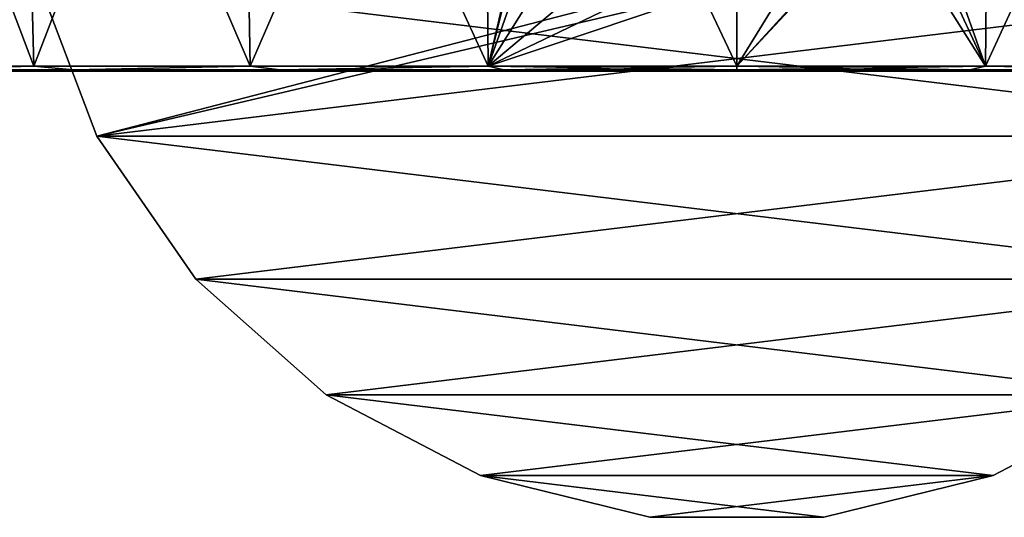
# Model space of a CAD drawing. Header units: millimetres. Extents: x -67 to 67, y -25 to 255.
# Tile 2 of 19: x -40 to 15, y -25 to 3. Entities that reach past the tile are written whole.
import ezdxf

# ---------------------------------------------------------------- set-up
doc = ezdxf.new("R2010")
doc.units = ezdxf.units.MM
doc.header["$LTSCALE"] = 65.185185
for name, color, linetype in [('42', 7, 'CONTINUOUS'), ('44', 7, 'CONTINUOUS'), ('45', 7, 'CONTINUOUS'), ('49', 7, 'CONTINUOUS'), ('50', 7, 'CONTINUOUS'), ('51', 7, 'CONTINUOUS'), ('52', 7, 'CONTINUOUS'), ('53', 7, 'CONTINUOUS')]:
    doc.layers.add(name, color=color, linetype=linetype)

msp = doc.modelspace()

# ---------------------------------------------------------------- linework, layer by layer
at = {"layer": '42', "color": 2, "linetype": 'Continuous'}
for points in [[(-62.677, 0, -20.365), (65.542, 0, -6.889), (-65.542, 0, -6.889), (-62.677, 0, -20.365)], [(-65.542, 0, -6.889), (65.542, 0, 6.889), (-65.542, 0, 6.889), (-65.542, 0, -6.889)], [(65.542, 0, -6.889), (65.542, 0, 6.889), (-65.542, 0, -6.889), (65.542, 0, -6.889)], [(-65.542, 0, 6.889), (62.677, 0, 20.365), (-62.677, 0, 20.365), (-65.542, 0, 6.889)], [(65.542, 0, 6.889), (62.677, 0, 20.365), (-65.542, 0, 6.889), (65.542, 0, 6.889)], [(62.677, 0, -20.365), (65.542, 0, -6.889), (-62.677, 0, -20.365), (62.677, 0, -20.365)], [(-62.677, 0, 20.365), (57.074, 0, 32.952), (-57.074, 0, 32.952), (-62.677, 0, 20.365)], [(62.677, 0, 20.365), (57.074, 0, 32.952), (-62.677, 0, 20.365), (62.677, 0, 20.365)], [(-57.074, 0, -32.952), (62.677, 0, -20.365), (-62.677, 0, -20.365), (-57.074, 0, -32.952)], [(57.074, 0, -32.952), (62.677, 0, -20.365), (-57.074, 0, -32.952), (57.074, 0, -32.952)], [(-48.975, 0, -44.098), (57.074, 0, -32.952), (-57.074, 0, -32.952), (-48.975, 0, -44.098)], [(-57.074, 0, 32.952), (48.975, 0, 44.098), (-48.975, 0, 44.098), (-57.074, 0, 32.952)], [(57.074, 0, 32.952), (48.975, 0, 44.098), (-57.074, 0, 32.952), (57.074, 0, 32.952)], [(48.975, 0, -44.098), (57.074, 0, -32.952), (-48.975, 0, -44.098), (48.975, 0, -44.098)], [(-38.737, 0, -53.317), (48.975, 0, -44.098), (-48.975, 0, -44.098), (-38.737, 0, -53.317)], [(48.975, 0, 44.098), (38.737, 0, 53.317), (-48.975, 0, 44.098), (48.975, 0, 44.098)], [(-48.975, 0, 44.098), (38.737, 0, 53.317), (-38.737, 0, 53.317), (-48.975, 0, 44.098)], [(38.737, 0, -53.317), (48.975, 0, -44.098), (-38.737, 0, -53.317), (38.737, 0, -53.317)], [(-26.805, 0, -60.206), (38.737, 0, -53.317), (-38.737, 0, -53.317), (-26.805, 0, -60.206)], [(38.737, 0, 53.317), (26.805, 0, 60.206), (-38.737, 0, 53.317), (38.737, 0, 53.317)], [(-38.737, 0, 53.317), (26.805, 0, 60.206), (-26.805, 0, 60.206), (-38.737, 0, 53.317)], [(26.805, 0, -60.206), (38.737, 0, -53.317), (-26.805, 0, -60.206), (26.805, 0, -60.206)], [(-13.702, 0, -64.463), (26.805, 0, -60.206), (-26.805, 0, -60.206), (-13.702, 0, -64.463)], [(-26.805, 0, 60.206), (13.702, 0, 64.463), (-13.702, 0, 64.463), (-26.805, 0, 60.206)], [(26.805, 0, 60.206), (13.702, 0, 64.463), (-26.805, 0, 60.206), (26.805, 0, 60.206)], [(13.702, 0, -64.463), (26.805, 0, -60.206), (-13.702, 0, -64.463), (13.702, 0, -64.463)], [(0, 0, -65.903), (13.702, 0, -64.463), (-13.702, 0, -64.463), (0, 0, -65.903)], [(13.702, 0, 64.463), (0, 0, 65.903), (-13.702, 0, 64.463), (13.702, 0, 64.463)]]:
    msp.add_3dface(points, dxfattribs=at)
at = {"layer": '44', "color": 2, "linetype": 'Continuous'}
for points in [[(-39.676, 30, 54.609), (-50.162, 30, 45.166), (-38.913, 0.287, 53.559), (-39.676, 30, 54.609)], [(-50.162, 30, -45.166), (-39.676, 30, -54.609), (-49.198, 0.287, -44.298), (-50.162, 30, -45.166)], [(-38.913, 0.287, 53.559), (-50.162, 30, 45.166), (-49.198, 0.287, 44.298), (-38.913, 0.287, 53.559)], [(-49.198, 0.287, -44.298), (-39.676, 30, -54.609), (-38.913, 0.287, -53.559), (-49.198, 0.287, -44.298)], [(-26.927, 0.287, 60.479), (-39.676, 30, 54.609), (-38.913, 0.287, 53.559), (-26.927, 0.287, 60.479)], [(-39.676, 30, -54.609), (-27.455, 30, -61.664), (-38.913, 0.287, -53.559), (-39.676, 30, -54.609)], [(-27.455, 30, 61.664), (-39.676, 30, 54.609), (-26.927, 0.287, 60.479), (-27.455, 30, 61.664)], [(-38.913, 0.287, -53.559), (-27.455, 30, -61.664), (-26.927, 0.287, -60.479), (-38.913, 0.287, -53.559)], [(-13.764, 0.287, 64.756), (-27.455, 30, 61.664), (-26.927, 0.287, 60.479), (-13.764, 0.287, 64.756)], [(-27.455, 30, -61.664), (-14.034, 30, -66.025), (-26.927, 0.287, -60.479), (-27.455, 30, -61.664)], [(-14.034, 30, 66.025), (-27.455, 30, 61.664), (-13.764, 0.287, 64.756), (-14.034, 30, 66.025)], [(-26.927, 0.287, -60.479), (-14.034, 30, -66.025), (-13.764, 0.287, -64.756), (-26.927, 0.287, -60.479)], [(-14.034, 30, -66.025), (-9.632, 18.101, -66.284), (-13.764, 0.287, -64.756), (-14.034, 30, -66.025)], [(0, 0.287, 66.203), (-14.034, 30, 66.025), (-13.764, 0.287, 64.756), (0, 0.287, 66.203)], [(0, 30, 67.5), (-14.034, 30, 66.025), (0, 0.287, 66.203), (0, 30, 67.5)], [(-9.632, 18.101, -66.284), (-10.128, 15, -66.073), (-13.764, 0.287, -64.756), (-9.632, 18.101, -66.284)], [(-13.764, 0.287, -64.756), (-10.128, 15, -66.073), (-9.643, 11.893, -66.009), (-13.764, 0.287, -64.756)], [(-8.218, 9.081, -66.078), (-13.764, 0.287, -64.756), (-9.643, 11.893, -66.009), (-8.218, 9.081, -66.078)], [(-5.979, 6.834, -66.219), (-13.764, 0.287, -64.756), (-8.218, 9.081, -66.078), (-5.979, 6.834, -66.219)], [(-3.142, 5.385, -66.351), (-13.764, 0.287, -64.756), (-5.979, 6.834, -66.219), (-3.142, 5.385, -66.351)], [(0, 4.887, -66.404), (-13.764, 0.287, -64.756), (-3.142, 5.385, -66.351), (0, 4.887, -66.404)], [(0, 0.287, -66.203), (-13.764, 0.287, -64.756), (0, 4.887, -66.404), (0, 0.287, -66.203)]]:
    msp.add_3dface(points, dxfattribs=at)
at = {"layer": '45', "color": 2, "linetype": 'Continuous'}
for points in [[(0, 30, 67.5), (0, 0.287, 66.203), (13.764, 0.287, 64.756), (0, 30, 67.5)], [(14.034, 30, 66.025), (0, 30, 67.5), (13.764, 0.287, 64.756), (14.034, 30, 66.025)], [(9.643, 11.893, -66.009), (14.034, 30, -66.025), (13.764, 0.287, -64.756), (9.643, 11.893, -66.009)], [(26.927, 0.287, 60.479), (14.034, 30, 66.025), (13.764, 0.287, 64.756), (26.927, 0.287, 60.479)], [(13.764, 0.287, -64.756), (27.455, 30, -61.664), (26.927, 0.287, -60.479), (13.764, 0.287, -64.756)], [(14.034, 30, -66.025), (27.455, 30, -61.664), (13.764, 0.287, -64.756), (14.034, 30, -66.025)], [(27.455, 30, 61.664), (14.034, 30, 66.025), (26.927, 0.287, 60.479), (27.455, 30, 61.664)], [(8.218, 9.081, -66.078), (9.643, 11.893, -66.009), (13.764, 0.287, -64.756), (8.218, 9.081, -66.078)], [(8.218, 9.081, -66.078), (0, 0.287, -66.203), (5.979, 6.834, -66.219), (8.218, 9.081, -66.078)], [(0, 0.287, -66.203), (8.218, 9.081, -66.078), (13.764, 0.287, -64.756), (0, 0.287, -66.203)], [(5.979, 6.834, -66.219), (0, 0.287, -66.203), (3.142, 5.385, -66.351), (5.979, 6.834, -66.219)], [(0, 0.287, -66.203), (0, 4.887, -66.404), (3.142, 5.385, -66.351), (0, 0.287, -66.203)]]:
    msp.add_3dface(points, dxfattribs=at)
at = {"layer": '49', "linetype": 'Continuous'}
for points in [[(0, 0.287, -66.203), (13.764, 0.287, -64.756), (0, 0.083, -66.11), (0, 0.287, -66.203)], [(13.764, 0.287, -64.756), (12.898, 0.083, -64.84), (0, 0.083, -66.11), (13.764, 0.287, -64.756)], [(13.764, 0.287, 64.756), (0, 0.287, 66.203), (12.898, 0.083, 64.84), (13.764, 0.287, 64.756)], [(0, 0.287, 66.203), (0, 0.083, 66.11), (12.898, 0.083, 64.84), (0, 0.287, 66.203)], [(0, 0.083, 66.11), (13.702, 0, 64.463), (12.898, 0.083, 64.84), (0, 0.083, 66.11)], [(0, 0, 65.903), (13.702, 0, 64.463), (0, 0.083, 66.11), (0, 0, 65.903)], [(13.702, 0, -64.463), (0, 0, -65.903), (12.898, 0.083, -64.84), (13.702, 0, -64.463)], [(12.898, 0.083, -64.84), (0, 0, -65.903), (0, 0.083, -66.11), (12.898, 0.083, -64.84)], [(13.764, 0.287, -64.756), (25.299, 0.083, -61.078), (12.898, 0.083, -64.84), (13.764, 0.287, -64.756)], [(13.764, 0.287, 64.756), (12.898, 0.083, 64.84), (25.299, 0.083, 61.078), (13.764, 0.287, 64.756)], [(12.898, 0.083, 64.84), (13.702, 0, 64.463), (25.299, 0.083, 61.078), (12.898, 0.083, 64.84)], [(25.299, 0.083, -61.078), (13.702, 0, -64.463), (12.898, 0.083, -64.84), (25.299, 0.083, -61.078)], [(13.702, 0, 64.463), (26.805, 0, 60.206), (25.299, 0.083, 61.078), (13.702, 0, 64.463)], [(26.805, 0, -60.206), (13.702, 0, -64.463), (25.299, 0.083, -61.078), (26.805, 0, -60.206)], [(13.764, 0.287, -64.756), (26.927, 0.287, -60.479), (25.299, 0.083, -61.078), (13.764, 0.287, -64.756)], [(26.927, 0.287, 60.479), (13.764, 0.287, 64.756), (25.299, 0.083, 61.078), (26.927, 0.287, 60.479)]]:
    msp.add_3dface(points, dxfattribs=at)
at = {"layer": '50', "linetype": 'Continuous'}
for points in [[(-49.198, 0.287, -44.298), (-38.913, 0.287, -53.559), (-46.747, 0.083, -46.747), (-49.198, 0.287, -44.298)], [(-38.913, 0.287, 53.559), (-49.198, 0.287, 44.298), (-46.747, 0.083, 46.747), (-38.913, 0.287, 53.559)], [(-38.737, 0, -53.317), (-48.975, 0, -44.098), (-46.747, 0.083, -46.747), (-38.737, 0, -53.317)], [(-48.975, 0, 44.098), (-38.737, 0, 53.317), (-46.747, 0.083, 46.747), (-48.975, 0, 44.098)], [(-38.913, 0.287, -53.559), (-36.729, 0.083, -54.969), (-46.747, 0.083, -46.747), (-38.913, 0.287, -53.559)], [(-38.913, 0.287, 53.559), (-46.747, 0.083, 46.747), (-36.729, 0.083, 54.969), (-38.913, 0.287, 53.559)], [(-46.747, 0.083, 46.747), (-38.737, 0, 53.317), (-36.729, 0.083, 54.969), (-46.747, 0.083, 46.747)], [(-36.729, 0.083, -54.969), (-38.737, 0, -53.317), (-46.747, 0.083, -46.747), (-36.729, 0.083, -54.969)], [(-38.913, 0.287, -53.559), (-26.927, 0.287, -60.479), (-36.729, 0.083, -54.969), (-38.913, 0.287, -53.559)], [(-26.927, 0.287, 60.479), (-38.913, 0.287, 53.559), (-36.729, 0.083, 54.969), (-26.927, 0.287, 60.479)], [(-26.805, 0, -60.206), (-38.737, 0, -53.317), (-36.729, 0.083, -54.969), (-26.805, 0, -60.206)], [(-38.737, 0, 53.317), (-26.805, 0, 60.206), (-36.729, 0.083, 54.969), (-38.737, 0, 53.317)], [(-26.927, 0.287, -60.479), (-25.299, 0.083, -61.078), (-36.729, 0.083, -54.969), (-26.927, 0.287, -60.479)], [(-26.927, 0.287, 60.479), (-36.729, 0.083, 54.969), (-25.299, 0.083, 61.078), (-26.927, 0.287, 60.479)], [(-25.299, 0.083, -61.078), (-26.805, 0, -60.206), (-36.729, 0.083, -54.969), (-25.299, 0.083, -61.078)], [(-36.729, 0.083, 54.969), (-26.805, 0, 60.206), (-25.299, 0.083, 61.078), (-36.729, 0.083, 54.969)], [(-26.927, 0.287, -60.479), (-13.764, 0.287, -64.756), (-25.299, 0.083, -61.078), (-26.927, 0.287, -60.479)], [(-13.764, 0.287, 64.756), (-26.927, 0.287, 60.479), (-25.299, 0.083, 61.078), (-13.764, 0.287, 64.756)], [(-13.702, 0, -64.463), (-26.805, 0, -60.206), (-25.299, 0.083, -61.078), (-13.702, 0, -64.463)], [(-26.805, 0, 60.206), (-13.702, 0, 64.463), (-25.299, 0.083, 61.078), (-26.805, 0, 60.206)], [(-13.764, 0.287, -64.756), (-12.898, 0.083, -64.84), (-25.299, 0.083, -61.078), (-13.764, 0.287, -64.756)], [(-13.764, 0.287, 64.756), (-25.299, 0.083, 61.078), (-12.898, 0.083, 64.84), (-13.764, 0.287, 64.756)], [(-12.898, 0.083, -64.84), (-13.702, 0, -64.463), (-25.299, 0.083, -61.078), (-12.898, 0.083, -64.84)], [(-25.299, 0.083, 61.078), (-13.702, 0, 64.463), (-12.898, 0.083, 64.84), (-25.299, 0.083, 61.078)], [(-13.764, 0.287, -64.756), (0, 0.287, -66.203), (-12.898, 0.083, -64.84), (-13.764, 0.287, -64.756)], [(0, 0.287, 66.203), (-13.764, 0.287, 64.756), (0, 0.083, 66.11), (0, 0.287, 66.203)], [(0, 0.083, 66.11), (-13.764, 0.287, 64.756), (-12.898, 0.083, 64.84), (0, 0.083, 66.11)], [(0, 0, -65.903), (-13.702, 0, -64.463), (0, 0.083, -66.11), (0, 0, -65.903)], [(0, 0.083, -66.11), (-13.702, 0, -64.463), (-12.898, 0.083, -64.84), (0, 0.083, -66.11)], [(-13.702, 0, 64.463), (0, 0, 65.903), (-12.898, 0.083, 64.84), (-13.702, 0, 64.463)], [(0, 0.287, -66.203), (0, 0.083, -66.11), (-12.898, 0.083, -64.84), (0, 0.287, -66.203)], [(0, 0, 65.903), (0, 0.083, 66.11), (-12.898, 0.083, 64.84), (0, 0, 65.903)]]:
    msp.add_3dface(points, dxfattribs=at)
at = {"layer": '51', "linetype": 'Continuous'}
for points in [[(35.418, -3.589, -369), (-38.838, 5.427, -369), (38.838, 5.427, -369), (35.418, -3.589, -369)], [(-35.418, -3.589, -369), (-38.838, 5.427, -369), (35.418, -3.589, -369), (-35.418, -3.589, -369)], [(-29.94, -11.525, -369), (-35.418, -3.589, -369), (29.94, -11.525, -369), (-29.94, -11.525, -369)], [(29.94, -11.525, -369), (-35.418, -3.589, -369), (35.418, -3.589, -369), (29.94, -11.525, -369)], [(-22.723, -17.919, -369), (-29.94, -11.525, -369), (22.723, -17.919, -369), (-22.723, -17.919, -369)], [(22.723, -17.919, -369), (-29.94, -11.525, -369), (29.94, -11.525, -369), (22.723, -17.919, -369)], [(-14.184, -22.401, -369), (-22.723, -17.919, -369), (14.184, -22.401, -369), (-14.184, -22.401, -369)], [(14.184, -22.401, -369), (-22.723, -17.919, -369), (22.723, -17.919, -369), (14.184, -22.401, -369)], [(4.821, -24.708, -369), (-14.184, -22.401, -369), (14.184, -22.401, -369), (4.821, -24.708, -369)], [(-4.821, -24.708, -369), (-14.184, -22.401, -369), (4.821, -24.708, -369), (-4.821, -24.708, -369)]]:
    msp.add_3dface(points, dxfattribs=at)
at = {"layer": '52', "linetype": 'Continuous'}
for points in [[(-38.838, 5.427, -366), (-35.418, -3.589, -366), (-1.736, 5.152, -366), (-38.838, 5.427, -366)], [(-35.418, -3.589, -366), (38.838, 5.427, -366), (1.736, 5.152, -366), (-35.418, -3.589, -366)], [(35.418, -3.589, -366), (38.838, 5.427, -366), (-35.418, -3.589, -366), (35.418, -3.589, -366)], [(-1.736, 5.152, -366), (-35.418, -3.589, -366), (1.736, 5.152, -366), (-1.736, 5.152, -366)], [(-29.94, -11.525, -366), (35.418, -3.589, -366), (-35.418, -3.589, -366), (-29.94, -11.525, -366)], [(29.94, -11.525, -366), (35.418, -3.589, -366), (-29.94, -11.525, -366), (29.94, -11.525, -366)], [(-22.723, -17.919, -366), (29.94, -11.525, -366), (-29.94, -11.525, -366), (-22.723, -17.919, -366)], [(22.723, -17.919, -366), (29.94, -11.525, -366), (-22.723, -17.919, -366), (22.723, -17.919, -366)], [(-14.184, -22.401, -366), (22.723, -17.919, -366), (-22.723, -17.919, -366), (-14.184, -22.401, -366)], [(14.184, -22.401, -366), (22.723, -17.919, -366), (-14.184, -22.401, -366), (14.184, -22.401, -366)], [(-4.821, -24.708, -366), (14.184, -22.401, -366), (-14.184, -22.401, -366), (-4.821, -24.708, -366)], [(4.821, -24.708, -366), (14.184, -22.401, -366), (-4.821, -24.708, -366), (4.821, -24.708, -366)]]:
    msp.add_3dface(points, dxfattribs=at)
at = {"layer": '53', "linetype": 'Continuous'}
for points in [[(-38.838, 5.427, -369), (-35.418, -3.589, -369), (-38.838, 5.427, -366), (-38.838, 5.427, -369)], [(-35.418, -3.589, -369), (-35.418, -3.589, -366), (-38.838, 5.427, -366), (-35.418, -3.589, -369)], [(-35.418, -3.589, -369), (-29.94, -11.525, -369), (-35.418, -3.589, -366), (-35.418, -3.589, -369)], [(-29.94, -11.525, -369), (-29.94, -11.525, -366), (-35.418, -3.589, -366), (-29.94, -11.525, -369)], [(-22.723, -17.919, -369), (-22.723, -17.919, -366), (-29.94, -11.525, -366), (-22.723, -17.919, -369)], [(-29.94, -11.525, -369), (-22.723, -17.919, -369), (-29.94, -11.525, -366), (-29.94, -11.525, -369)], [(-14.184, -22.401, -369), (-14.184, -22.401, -366), (-22.723, -17.919, -366), (-14.184, -22.401, -369)], [(-22.723, -17.919, -369), (-14.184, -22.401, -369), (-22.723, -17.919, -366), (-22.723, -17.919, -369)], [(14.184, -22.401, -369), (22.723, -17.919, -369), (14.184, -22.401, -366), (14.184, -22.401, -369)], [(22.723, -17.919, -369), (22.723, -17.919, -366), (14.184, -22.401, -366), (22.723, -17.919, -369)], [(-14.184, -22.401, -369), (-4.821, -24.708, -369), (-14.184, -22.401, -366), (-14.184, -22.401, -369)], [(-4.821, -24.708, -369), (-4.821, -24.708, -366), (-14.184, -22.401, -366), (-4.821, -24.708, -369)], [(4.821, -24.708, -369), (14.184, -22.401, -369), (4.821, -24.708, -366), (4.821, -24.708, -369)], [(14.184, -22.401, -369), (14.184, -22.401, -366), (4.821, -24.708, -366), (14.184, -22.401, -369)], [(4.821, -24.708, -369), (4.821, -24.708, -366), (-4.821, -24.708, -366), (4.821, -24.708, -369)], [(-4.821, -24.708, -369), (4.821, -24.708, -369), (-4.821, -24.708, -366), (-4.821, -24.708, -369)]]:
    msp.add_3dface(points, dxfattribs=at)

doc.saveas('drawing.dxf')
